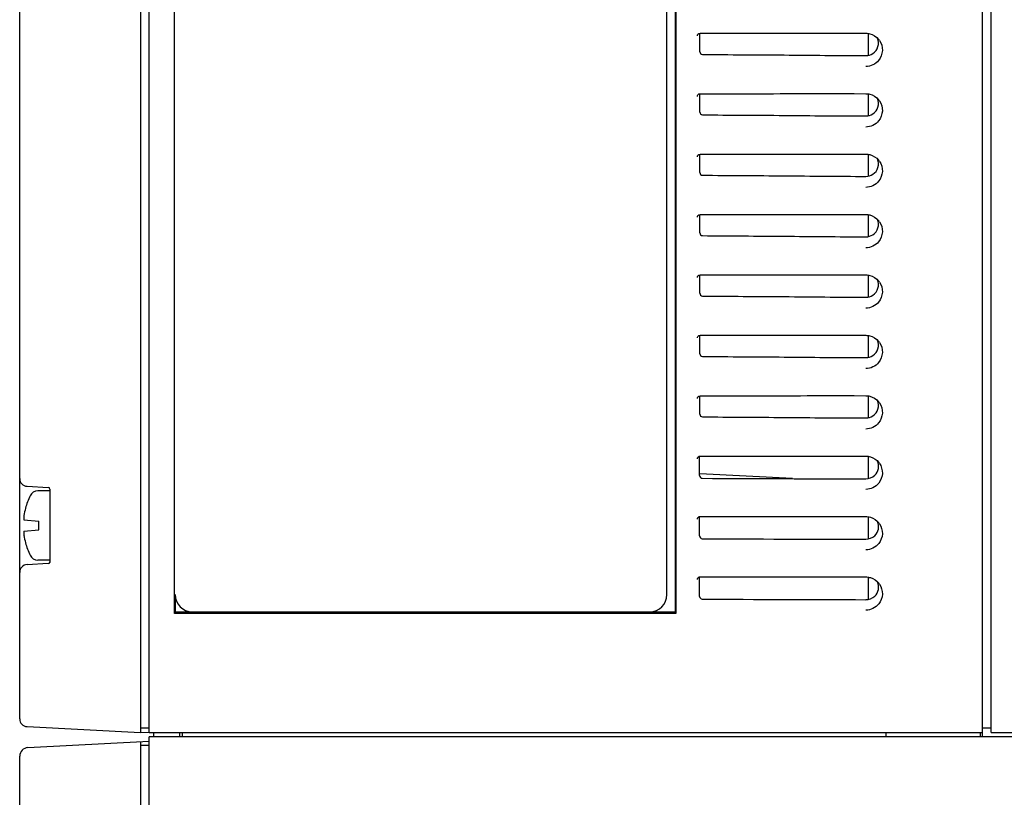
# Model space of a CAD drawing. Header units: millimetres. Extents: x 0 to 1500, y 0 to 1400.
# Tile 47 of 60: x 793 to 907, y 452 to 542. Entities that reach past the tile are written whole.
import ezdxf

# ---------------------------------------------------------------- set-up
doc = ezdxf.new("R2010")
doc.units = ezdxf.units.MM
doc.header["$LTSCALE"] = 91.259259
doc.layers.add('00_COMPONENTS', color=7, linetype='CONTINUOUS')

msp = doc.modelspace()

# ---------------------------------------------------------------- linework, layer by layer
at = {"layer": '00_COMPONENTS', "color": 7, "linetype": 'CONTINUOUS'}
for p, q in [((807.79, 459.58), (807.79, 996.08)), ((904.34, 459.08), (904.34, 996.08)), ((905.34, 459.58), (905.34, 996.08)), ((806.79, 868.07), (806.79, 459.58)), ((792.79, 461.17), (792.79, 864.7)), ((810.74, 473.37), (810.74, 582.58)), ((868.79, 473.58), (868.79, 582.58)), ((868.83, 582.58), (868.83, 473.37)), ((867.79, 475.58), (867.79, 579.58)), ((871.61, 538.49), (871.61, 540.62)), ((871.62, 540.62), (872.91, 540.62)), ((889.5, 540.63), (890.84, 540.62)), ((891.14, 538.04), (891.14, 540.62)), ((871.61, 531.49), (871.61, 533.62)), ((871.62, 533.62), (872.91, 533.62)), ((889.5, 533.63), (890.84, 533.62)), ((891.14, 531.04), (891.14, 533.62)), ((871.38, 526.51), (871.38, 526.51)), ((871.61, 524.49), (871.61, 526.62)), ((871.62, 526.62), (872.91, 526.62)), ((889.5, 526.63), (890.84, 526.62)), ((891.14, 524.04), (891.14, 526.62)), ((871.38, 519.51), (871.38, 519.51)), ((871.61, 517.49), (871.61, 519.62)), ((871.62, 519.62), (872.91, 519.62)), ((889.5, 519.63), (890.84, 519.62)), ((891.14, 517.04), (891.14, 519.62)), ((871.38, 512.51), (871.38, 512.51)), ((871.61, 510.49), (871.61, 512.62)), ((871.62, 512.62), (872.91, 512.62)), ((889.5, 512.63), (890.84, 512.62)), ((891.14, 510.04), (891.14, 512.62)), ((871.38, 505.51), (871.38, 505.51)), ((871.61, 503.49), (871.61, 505.62)), ((871.62, 505.62), (872.91, 505.62)), ((889.5, 505.63), (890.84, 505.62)), ((891.14, 503.04), (891.14, 505.62)), ((871.61, 496.49), (871.61, 498.62)), ((871.62, 498.62), (872.91, 498.62)), ((889.5, 498.63), (890.84, 498.62)), ((891.14, 496.04), (891.14, 498.62)), ((871.38, 498.51), (871.38, 498.51)), ((871.38, 491.51), (871.38, 491.51)), ((871.58, 489.37), (871.58, 491.67)), ((871.62, 491.62), (872.9, 491.62)), ((889.49, 491.63), (890.84, 491.62)), ((891.14, 488.99), (891.14, 491.62)), ((882.32, 489.02), (871.59, 489.58)), ((793.64, 488.12), (796.1, 487.99)), ((796.29, 487.58), (794.88, 487.58)), ((796.29, 487.79), (796.29, 479.37)), ((793.45, 485.58), (793.46, 485.58)), ((793.28, 484.23), (794.99, 484.08)), ((794.99, 483.08), (794.99, 484.08)), ((871.38, 484.51), (871.38, 484.51)), ((871.58, 482.37), (871.58, 484.67)), ((871.62, 484.62), (872.9, 484.62)), ((889.49, 484.63), (890.84, 484.62)), ((891.14, 481.99), (891.14, 484.62)), ((793.28, 482.93), (794.99, 483.08)), ((793.46, 481.58), (793.45, 481.58)), ((796.29, 479.58), (794.88, 479.58)), ((796.22, 479.23), (796.21, 479.22)), ((796.25, 479.25), (796.22, 479.23)), ((796.26, 479.28), (796.25, 479.25)), ((796.28, 479.31), (796.26, 479.28)), ((796.29, 479.37), (796.28, 479.34)), ((796.28, 479.34), (796.28, 479.31)), ((796.1, 479.17), (793.64, 479.04)), ((871.38, 477.51), (871.38, 477.51)), ((871.58, 475.37), (871.58, 477.67)), ((871.62, 477.62), (872.9, 477.62)), ((889.49, 477.63), (890.84, 477.62)), ((891.14, 474.99), (891.14, 477.62)), ((810.79, 475.58), (810.79, 473.58)), ((810.79, 473.58), (810.74, 473.37)), ((810.79, 473.58), (868.79, 473.58)), ((868.79, 473.58), (868.83, 473.37)), ((868.83, 473.37), (810.74, 473.37)), ((793.64, 460.27), (806.79, 459.58)), ((807.79, 460.1), (806.79, 460.08)), ((905.34, 460.08), (904.34, 460.09)), ((806.79, 459.58), (807.78, 459.64)), ((807.79, 459.58), (904.34, 459.58)), ((923.14, 459.08), (807.79, 459.08)), ((807.79, 380.08), (807.79, 459.08)), ((808.29, 459.58), (808.29, 459.08)), ((811.29, 459.58), (811.29, 459.08)), ((811.64, 459.08), (811.64, 459.58)), ((893.14, 459.58), (893.14, 459.08)), ((904.14, 459.08), (904.14, 459.58)), ((905.34, 459.58), (925.64, 459.58)), ((793.73, 457.85), (807.79, 458.58)), ((806.79, 458.53), (806.79, 430.6)), ((807.79, 458.07), (806.79, 458.08)), ((792.79, 381.32), (792.79, 456.85))]:
    msp.add_line(p, q, dxfattribs=at)
for centre, radius, start, end in [((890.8, 538.7), 1.94, 33.8958, 38.6765), ((890.8, 531.7), 1.94, 33.8958, 38.6765), ((890.8, 524.7), 1.94, 33.8958, 38.6765), ((890.8, 517.7), 1.94, 33.8958, 38.6765), ((890.8, 510.7), 1.94, 33.8958, 38.6765), ((890.8, 503.7), 1.94, 33.8958, 38.6765), ((890.8, 496.7), 1.94, 33.8958, 38.6765), ((890.79, 489.7), 1.95, 33.8055, 37.1635), ((793.69, 489.02), 0.9, 180, 267), ((904.16, 6811.84), 6322.87, 269.707478, 269.879306), ((794.88, 486.58), 1, 90, 153.9148), ((796.09, 487.79), 0.2, 0, 87), ((801.01, 483.58), 7.82, 153.9148, 165.1347), ((801.01, 483.58), 7.81, 165.1559, 171.5251), ((797.11, 484.16), 3.87, 171.522, 172.6232), ((890.79, 482.7), 1.95, 33.8055, 37.1635), ((797.03, 482.99), 3.78, 186.5929, 188.4905), ((801.01, 483.58), 7.81, 188.4749, 194.8441), ((801.01, 483.58), 7.82, 194.8653, 206.0852), ((904.16, 6804.84), 6322.87, 269.707478, 269.879306), ((794.88, 480.58), 1, 206.0852, 270), ((796.09, 479.37), 0.2, 273, 360), ((793.69, 478.15), 0.9, 93, 180), ((890.79, 475.7), 1.95, 33.8055, 37.1635), ((812.79, 475.58), 2, 180, 270), ((865.79, 475.58), 2, 270, 360), ((904.16, 6797.84), 6322.87, 269.707478, 269.879306), ((793.69, 461.17), 0.9, 180, 267), ((793.79, 456.85), 1, 93, 180)]:
    msp.add_arc(centre, radius, start, end, dxfattribs=at)
for points in [[(871.31, 540.31), (871.31, 540.38), (871.34, 540.44), (871.37, 540.5)], [(871.37, 540.5), (871.43, 540.57), (871.53, 540.62), (871.62, 540.62)], [(890.84, 540.62), (890.98, 540.62), (891.13, 540.6), (891.28, 540.57)], [(891.28, 540.57), (891.68, 540.47), (892.06, 540.23), (892.31, 539.91)], [(890.84, 538.04), (891.12, 538.03), (891.42, 538.12), (891.66, 538.28)], [(892.32, 537.47), (891.98, 537.04), (891.39, 536.76), (890.84, 536.76)], [(871.31, 533.31), (871.31, 533.38), (871.34, 533.44), (871.37, 533.5)], [(871.37, 533.5), (871.43, 533.57), (871.53, 533.62), (871.62, 533.62)], [(890.84, 533.62), (890.98, 533.62), (891.13, 533.6), (891.28, 533.57)], [(891.28, 533.57), (891.68, 533.47), (892.06, 533.23), (892.31, 532.91)], [(890.84, 531.04), (891.12, 531.03), (891.42, 531.12), (891.66, 531.28)], [(892.32, 530.47), (891.98, 530.04), (891.39, 529.76), (890.84, 529.76)], [(871.31, 526.31), (871.31, 526.38), (871.34, 526.44), (871.37, 526.5)], [(871.37, 526.5), (871.43, 526.57), (871.53, 526.62), (871.62, 526.62)], [(890.84, 526.62), (890.98, 526.62), (891.13, 526.6), (891.28, 526.57)], [(891.28, 526.57), (891.68, 526.47), (892.06, 526.23), (892.31, 525.91)], [(890.84, 524.04), (891.12, 524.03), (891.42, 524.12), (891.66, 524.28)], [(892.32, 523.47), (891.98, 523.04), (891.39, 522.76), (890.84, 522.76)], [(871.31, 519.31), (871.31, 519.38), (871.34, 519.44), (871.37, 519.5)], [(871.37, 519.5), (871.43, 519.57), (871.53, 519.62), (871.62, 519.62)], [(890.84, 519.62), (890.98, 519.62), (891.13, 519.6), (891.28, 519.57)], [(891.28, 519.57), (891.68, 519.47), (892.06, 519.23), (892.31, 518.91)], [(890.84, 517.04), (891.12, 517.03), (891.42, 517.12), (891.66, 517.28)], [(892.32, 516.47), (891.98, 516.04), (891.39, 515.76), (890.84, 515.76)], [(871.31, 512.31), (871.31, 512.38), (871.34, 512.44), (871.37, 512.5)], [(871.37, 512.5), (871.43, 512.57), (871.53, 512.62), (871.62, 512.62)], [(890.84, 512.62), (890.98, 512.62), (891.13, 512.6), (891.28, 512.57)], [(891.28, 512.57), (891.68, 512.47), (892.06, 512.23), (892.31, 511.91)], [(890.84, 510.04), (891.12, 510.03), (891.42, 510.12), (891.66, 510.28)], [(892.32, 509.47), (891.98, 509.04), (891.39, 508.76), (890.84, 508.76)], [(871.31, 505.31), (871.31, 505.38), (871.34, 505.44), (871.37, 505.5)], [(871.37, 505.5), (871.43, 505.57), (871.53, 505.62), (871.62, 505.62)], [(890.84, 505.62), (890.98, 505.62), (891.13, 505.6), (891.28, 505.57)], [(891.28, 505.57), (891.68, 505.47), (892.06, 505.23), (892.31, 504.91)], [(890.84, 503.04), (891.12, 503.03), (891.42, 503.12), (891.66, 503.28)], [(892.32, 502.47), (891.98, 502.04), (891.39, 501.76), (890.84, 501.76)], [(871.37, 498.5), (871.43, 498.57), (871.53, 498.62), (871.62, 498.62)], [(890.84, 498.62), (890.98, 498.62), (891.13, 498.6), (891.28, 498.57)], [(871.31, 498.31), (871.31, 498.38), (871.34, 498.44), (871.37, 498.5)], [(891.28, 498.57), (891.68, 498.47), (892.06, 498.23), (892.31, 497.91)], [(890.84, 496.04), (891.12, 496.03), (891.42, 496.12), (891.66, 496.28)], [(892.32, 495.47), (891.98, 495.04), (891.39, 494.76), (890.84, 494.76)], [(871.31, 491.31), (871.31, 491.38), (871.34, 491.44), (871.37, 491.5)], [(871.37, 491.5), (871.43, 491.57), (871.53, 491.62), (871.62, 491.62)], [(890.84, 491.62), (891.01, 491.62), (891.19, 491.59), (891.36, 491.54)], [(891.36, 491.54), (891.74, 491.43), (892.1, 491.19), (892.34, 490.88)], [(892.29, 490.17), (892.35, 490.45), (892.32, 490.77), (892.2, 491.04)], [(891.87, 489.4), (892.08, 489.6), (892.23, 489.88), (892.29, 490.17)], [(890.84, 488.99), (891.21, 488.99), (891.6, 489.14), (891.87, 489.4)], [(892.33, 488.49), (891.99, 488.05), (891.39, 487.76), (890.84, 487.76)], [(871.31, 484.31), (871.31, 484.38), (871.34, 484.44), (871.37, 484.5)], [(871.37, 484.5), (871.43, 484.57), (871.53, 484.62), (871.62, 484.62)], [(890.84, 484.62), (891.01, 484.62), (891.19, 484.59), (891.36, 484.54)], [(891.36, 484.54), (891.74, 484.43), (892.1, 484.19), (892.34, 483.88)], [(892.29, 483.17), (892.35, 483.45), (892.32, 483.77), (892.2, 484.04)], [(891.87, 482.4), (892.08, 482.6), (892.23, 482.88), (892.29, 483.17)], [(890.84, 481.99), (891.21, 481.99), (891.6, 482.14), (891.87, 482.4)], [(892.33, 481.49), (891.99, 481.05), (891.39, 480.76), (890.84, 480.76)], [(871.31, 477.31), (871.31, 477.38), (871.34, 477.44), (871.37, 477.5)], [(871.37, 477.5), (871.43, 477.57), (871.53, 477.62), (871.62, 477.62)], [(890.84, 477.62), (891.01, 477.62), (891.19, 477.59), (891.36, 477.54)], [(891.36, 477.54), (891.74, 477.43), (892.1, 477.19), (892.34, 476.88)], [(892.29, 476.17), (892.35, 476.45), (892.32, 476.77), (892.2, 477.04)], [(891.87, 475.4), (892.08, 475.6), (892.23, 475.88), (892.29, 476.17)], [(890.84, 474.99), (891.21, 474.99), (891.6, 475.14), (891.87, 475.4)], [(892.33, 474.49), (891.99, 474.05), (891.39, 473.76), (890.84, 473.76)]]:
    msp.add_open_spline(points, degree=3, dxfattribs=at)
for points, knots in [([(872.91, 540.62), (874.27, 540.62), (879.8, 540.62), (885.33, 540.63), (889.5, 540.63)], [0, 0, 0, 0, 0.246173, 1, 1, 1, 1]), ([(891.66, 538.28), (891.93, 538.46), (892.36, 539.04), (892.32, 539.75), (892.19, 540.06)], [0, 0, 0, 0, 0.499707, 1, 1, 1, 1]), ([(892.41, 539.78), (892.64, 539.45), (892.89, 538.61), (892.57, 537.79), (892.32, 537.47)], [0, 0, 0, 0, 0.500164, 1, 1, 1, 1]), ([(871.61, 538.49), (871.61, 538.41), (871.66, 538.25), (871.82, 538.17), (871.9, 538.17)], [0, 0, 0, 0, 0.501721, 1, 1, 1, 1]), ([(871.9, 538.17), (875.06, 538.14), (881.37, 538.12), (887.68, 538.04), (890.84, 538.04)], [0, 0, 0, 0, 0.5, 1, 1, 1, 1]), ([(872.91, 533.62), (874.27, 533.62), (879.8, 533.62), (885.33, 533.63), (889.5, 533.63)], [0, 0, 0, 0, 0.246173, 1, 1, 1, 1]), ([(891.66, 531.28), (891.93, 531.46), (892.36, 532.04), (892.32, 532.75), (892.19, 533.06)], [0, 0, 0, 0, 0.499707, 1, 1, 1, 1]), ([(892.41, 532.78), (892.64, 532.45), (892.89, 531.61), (892.57, 530.79), (892.32, 530.47)], [0, 0, 0, 0, 0.500164, 1, 1, 1, 1]), ([(871.61, 531.49), (871.61, 531.41), (871.66, 531.25), (871.82, 531.17), (871.9, 531.17)], [0, 0, 0, 0, 0.501721, 1, 1, 1, 1]), ([(871.9, 531.17), (875.06, 531.14), (881.37, 531.12), (887.68, 531.04), (890.84, 531.04)], [0, 0, 0, 0, 0.5, 1, 1, 1, 1]), ([(872.91, 526.62), (874.27, 526.62), (879.8, 526.62), (885.33, 526.63), (889.5, 526.63)], [0, 0, 0, 0, 0.246173, 1, 1, 1, 1]), ([(891.66, 524.28), (891.93, 524.46), (892.36, 525.04), (892.32, 525.75), (892.19, 526.06)], [0, 0, 0, 0, 0.499707, 1, 1, 1, 1]), ([(892.41, 525.78), (892.64, 525.45), (892.89, 524.61), (892.57, 523.79), (892.32, 523.47)], [0, 0, 0, 0, 0.500164, 1, 1, 1, 1]), ([(871.61, 524.49), (871.61, 524.41), (871.66, 524.25), (871.82, 524.17), (871.9, 524.17)], [0, 0, 0, 0, 0.501721, 1, 1, 1, 1]), ([(871.9, 524.17), (875.06, 524.14), (881.37, 524.12), (887.68, 524.04), (890.84, 524.04)], [0, 0, 0, 0, 0.5, 1, 1, 1, 1]), ([(872.91, 519.62), (874.27, 519.62), (879.8, 519.62), (885.33, 519.63), (889.5, 519.63)], [0, 0, 0, 0, 0.246173, 1, 1, 1, 1]), ([(891.66, 517.28), (891.93, 517.46), (892.36, 518.04), (892.32, 518.75), (892.19, 519.06)], [0, 0, 0, 0, 0.499707, 1, 1, 1, 1]), ([(892.41, 518.78), (892.64, 518.45), (892.89, 517.61), (892.57, 516.79), (892.32, 516.47)], [0, 0, 0, 0, 0.500164, 1, 1, 1, 1]), ([(871.61, 517.49), (871.61, 517.41), (871.66, 517.25), (871.82, 517.17), (871.9, 517.17)], [0, 0, 0, 0, 0.501721, 1, 1, 1, 1]), ([(871.9, 517.17), (875.06, 517.14), (881.37, 517.12), (887.68, 517.04), (890.84, 517.04)], [0, 0, 0, 0, 0.5, 1, 1, 1, 1]), ([(872.91, 512.62), (874.27, 512.62), (879.8, 512.62), (885.33, 512.63), (889.5, 512.63)], [0, 0, 0, 0, 0.246173, 1, 1, 1, 1]), ([(891.66, 510.28), (891.93, 510.46), (892.36, 511.04), (892.32, 511.75), (892.19, 512.06)], [0, 0, 0, 0, 0.499707, 1, 1, 1, 1]), ([(892.41, 511.78), (892.64, 511.45), (892.89, 510.61), (892.57, 509.79), (892.32, 509.47)], [0, 0, 0, 0, 0.500164, 1, 1, 1, 1]), ([(871.61, 510.49), (871.61, 510.41), (871.66, 510.25), (871.82, 510.17), (871.9, 510.17)], [0, 0, 0, 0, 0.501721, 1, 1, 1, 1]), ([(871.9, 510.17), (875.06, 510.14), (881.37, 510.12), (887.68, 510.04), (890.84, 510.04)], [0, 0, 0, 0, 0.5, 1, 1, 1, 1]), ([(872.91, 505.62), (874.27, 505.62), (879.8, 505.62), (885.33, 505.63), (889.5, 505.63)], [0, 0, 0, 0, 0.246173, 1, 1, 1, 1]), ([(891.66, 503.28), (891.93, 503.46), (892.36, 504.04), (892.32, 504.75), (892.19, 505.06)], [0, 0, 0, 0, 0.499707, 1, 1, 1, 1]), ([(892.41, 504.78), (892.64, 504.45), (892.89, 503.61), (892.57, 502.79), (892.32, 502.47)], [0, 0, 0, 0, 0.500164, 1, 1, 1, 1]), ([(871.61, 503.49), (871.61, 503.41), (871.66, 503.25), (871.82, 503.17), (871.9, 503.17)], [0, 0, 0, 0, 0.501721, 1, 1, 1, 1]), ([(871.9, 503.17), (875.06, 503.14), (881.37, 503.12), (887.68, 503.04), (890.84, 503.04)], [0, 0, 0, 0, 0.5, 1, 1, 1, 1]), ([(872.91, 498.62), (874.27, 498.62), (879.8, 498.62), (885.33, 498.63), (889.5, 498.63)], [0, 0, 0, 0, 0.246173, 1, 1, 1, 1]), ([(891.66, 496.28), (891.93, 496.46), (892.36, 497.04), (892.32, 497.75), (892.19, 498.06)], [0, 0, 0, 0, 0.499707, 1, 1, 1, 1]), ([(892.41, 497.78), (892.64, 497.45), (892.89, 496.61), (892.57, 495.79), (892.32, 495.47)], [0, 0, 0, 0, 0.500164, 1, 1, 1, 1]), ([(871.61, 496.49), (871.61, 496.41), (871.66, 496.25), (871.82, 496.17), (871.9, 496.17)], [0, 0, 0, 0, 0.501721, 1, 1, 1, 1]), ([(871.9, 496.17), (875.06, 496.14), (881.37, 496.12), (887.68, 496.04), (890.84, 496.04)], [0, 0, 0, 0, 0.5, 1, 1, 1, 1]), ([(872.9, 491.62), (874.26, 491.62), (879.79, 491.62), (885.32, 491.63), (889.49, 491.63)], [0, 0, 0, 0, 0.24618, 1, 1, 1, 1]), ([(892.41, 490.78), (892.63, 490.45), (892.89, 489.62), (892.58, 488.81), (892.33, 488.49)], [0, 0, 0, 0, 0.500112, 1, 1, 1, 1]), ([(871.58, 489.37), (871.58, 489.29), (871.64, 489.13), (871.8, 489.05), (871.87, 489.05)], [0, 0, 0, 0, 0.501717, 1, 1, 1, 1]), ([(793.28, 484.66), (793.27, 484.61), (793.26, 484.51), (793.25, 484.39), (793.25, 484.32), (793.26, 484.28), (793.26, 484.25), (793.27, 484.24), (793.27, 484.23)], [0, 0, 0, 0, 0.375164, 0.68679, 0.807478, 0.900387, 0.963943, 1, 1, 1, 1]), ([(793.27, 484.23), (793.27, 484.23), (793.28, 484.23), (793.28, 484.23), (793.28, 484.23)], [0, 0, 0, 0, 0.507693, 1, 1, 1, 1]), ([(872.9, 484.62), (874.26, 484.62), (879.79, 484.62), (885.32, 484.63), (889.49, 484.63)], [0, 0, 0, 0, 0.24618, 1, 1, 1, 1]), ([(892.41, 483.78), (892.63, 483.45), (892.89, 482.62), (892.58, 481.81), (892.33, 481.49)], [0, 0, 0, 0, 0.500112, 1, 1, 1, 1]), ([(793.27, 482.93), (793.27, 482.93), (793.26, 482.92), (793.26, 482.88), (793.25, 482.81), (793.26, 482.69), (793.27, 482.6), (793.27, 482.56)], [0, 0, 0, 0, 0.036865, 0.099979, 0.310432, 0.620074, 1, 1, 1, 1]), ([(793.28, 482.93), (793.28, 482.93), (793.28, 482.93), (793.27, 482.93), (793.27, 482.93)], [0, 0, 0, 0, 0.492308, 1, 1, 1, 1]), ([(871.58, 482.37), (871.58, 482.29), (871.64, 482.13), (871.8, 482.05), (871.87, 482.05)], [0, 0, 0, 0, 0.501717, 1, 1, 1, 1]), ([(872.9, 477.62), (874.26, 477.62), (879.79, 477.62), (885.32, 477.63), (889.49, 477.63)], [0, 0, 0, 0, 0.24618, 1, 1, 1, 1]), ([(892.41, 476.78), (892.63, 476.45), (892.89, 475.62), (892.58, 474.81), (892.33, 474.49)], [0, 0, 0, 0, 0.500112, 1, 1, 1, 1]), ([(871.58, 475.37), (871.58, 475.29), (871.64, 475.13), (871.8, 475.05), (871.87, 475.05)], [0, 0, 0, 0, 0.501717, 1, 1, 1, 1])]:
    msp.add_open_spline(points, degree=3, knots=knots, dxfattribs=at)

doc.saveas('drawing.dxf')
